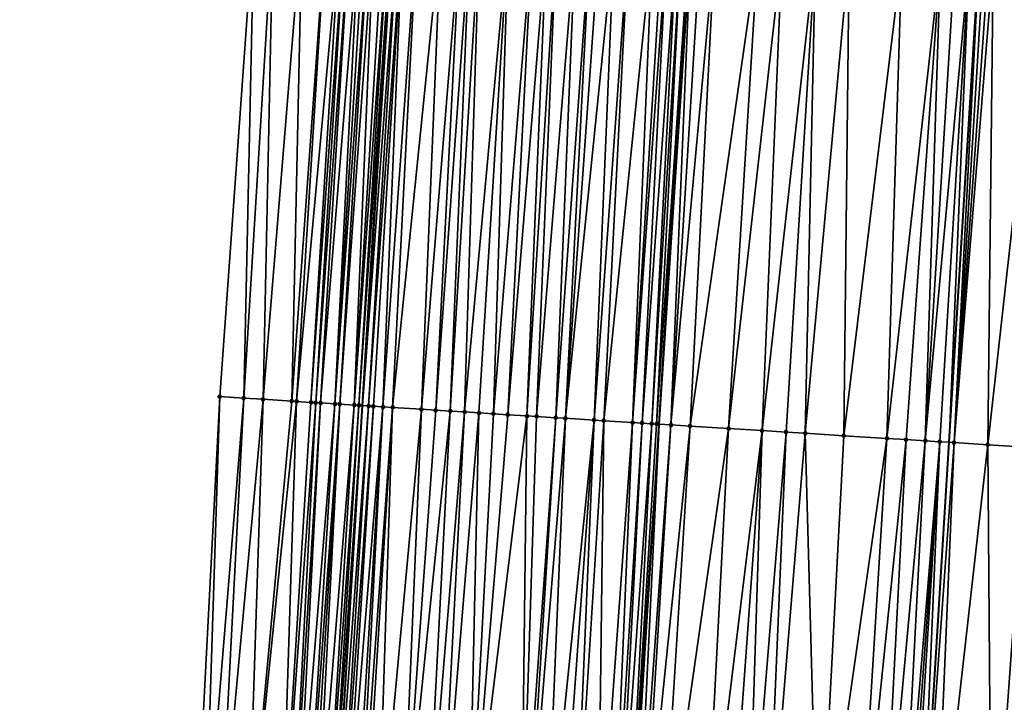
# Model space of a CAD drawing. Header units: feet. Extents: x 2004186 to 2014793, y 836912 to 864902.
# Tile 213 of 256: x 2010575 to 2010616, y 843535 to 843563. Entities that reach past the tile are written whole.
import ezdxf

# ---------------------------------------------------------------- set-up
doc = ezdxf.new("R2010")
doc.units = ezdxf.units.FT
doc.header["$LTSCALE"] = 100
doc.header["$MEASUREMENT"] = 0
for name, color, linetype, lineweight in [('EP_Travel Lane', 5, 'Continuous', 40), ('GPL_Skip Line', 2, 'Continuous', 40), ('Road Shots', 4, 'Continuous', 200), ('Road X-Section', 30, 'Continuous', 13)]:
    doc.layers.add(name, color=color, linetype=linetype, lineweight=lineweight)
doc.layers.add('I-77 SB_MM21-27-Surface-Border', color=7, linetype='Continuous')
doc.layers.add('I-77 SB_MM21-27-Surface-TIN', color=7, linetype='Continuous')

msp = doc.modelspace()

# ---------------------------------------------------------------- linework, layer by layer
at = {"layer": 'EP_Travel Lane'}
msp.add_polyline3d([(2010579.388404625, 843387.2973307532, 390.6696363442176), (2010580.625999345, 843407.2661358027, 391.0499260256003), (2010581.854941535, 843427.2232797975, 391.4284066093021), (2010583.083199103, 843447.1815296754, 391.8303828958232), (2010584.311471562, 843467.1400215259, 392.2035434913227), (2010585.539735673, 843487.0983777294, 392.5765034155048), (2010586.768007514, 843507.0568595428, 392.9485529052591), (2010587.996273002, 843527.0152381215, 393.3153231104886), (2010589.224508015, 843546.9731215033, 393.7123405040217), (2010590.44303203, 843566.8988339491, 394.0906520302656), (2010591.654462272, 843586.8543767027, 394.4424833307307), (2010592.865336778, 843606.8145956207, 394.8089417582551), (2010594.076153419, 843626.7738606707, 395.1754560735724), (2010595.286903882, 843646.7320348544, 395.5780617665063), (2010596.497511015, 843666.6878463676, 395.9613474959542), (2010597.708061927, 843686.6427311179, 396.3565109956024), (2010598.91840863, 843706.5942496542, 396.7299371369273)], dxfattribs=at)
at = {"layer": 'GPL_Skip Line'}
for points in [[(2010591.543826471, 843386.5442947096, 390.9444645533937), (2010592.776046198, 843406.5061417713, 391.3256484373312), (2010594.02902277, 843426.4610678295, 391.7062733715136), (2010595.284145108, 843446.4180068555, 392.0805299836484), (2010596.539240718, 843466.3745208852, 392.4698471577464), (2010597.794346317, 843486.331193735, 392.8503916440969), (2010599.049449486, 843506.2878279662, 393.2281297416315), (2010600.304551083, 843526.244437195, 393.6092269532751), (2010601.559649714, 843546.2009992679, 393.981663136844), (2010602.794145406, 843566.1424479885, 394.367374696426), (2010604.00701422, 843586.1001316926, 394.722562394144), (2010605.21789289, 843606.0604192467, 395.0688455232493), (2010606.428695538, 843626.0194536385, 395.4443817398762), (2010607.639450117, 843645.9776956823, 395.840573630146), (2010608.850054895, 843665.9334683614, 396.2204533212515), (2010610.060576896, 843685.8878765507, 396.6357860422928), (2010611.270952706, 843705.8398748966, 397.0017649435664)], [(2010603.70424591, 843385.7929352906, 391.1169724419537), (2010604.937612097, 843405.7474407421, 391.4959406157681), (2010606.177803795, 843425.7023868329, 391.8795521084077), (2010607.418814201, 843445.6600469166, 392.2561938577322), (2010608.659815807, 843465.6175654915, 392.6389821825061), (2010609.900829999, 843485.5752864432, 393.0147508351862), (2010611.14181534, 843505.532543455, 393.4036226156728), (2010612.382834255, 843525.4903403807, 393.7734629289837), (2010613.623817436, 843545.4475626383, 394.1539700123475), (2010614.851477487, 843565.4061275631, 394.5297942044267), (2010616.063778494, 843585.3655740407, 394.9026732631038), (2010617.274641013, 843605.3255953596, 395.2527930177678), (2010618.485442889, 843625.2846170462, 395.6266661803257), (2010619.696209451, 843645.2430566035, 396.0104920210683), (2010620.906816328, 843665.1988638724, 396.3850727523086), (2010622.117339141, 843685.1532854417, 396.7970961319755), (2010623.327716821, 843705.1053146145, 397.1721754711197)]]:
    msp.add_polyline3d(points, dxfattribs=at)
at = {"layer": 'I-77 SB_MM21-27-Surface-Border', "color": 3, "linetype": 'ByBlock', "lineweight": -2}
msp.add_polyline3d([(2010574.959306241, 843387.5729870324, 390.5039569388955), (2010576.393347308, 843407.5321201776, 390.8893630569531), (2010577.034833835, 843427.5265151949, 391.2408566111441), (2010579.273867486, 843447.4213244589, 391.6793994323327), (2010579.317233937, 843467.4541472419, 392.0188288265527), (2010579.959389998, 843487.4488681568, 392.3913353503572), (2010581.000764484, 843507.4185955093, 392.7855488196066), (2010582.241776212, 843527.3762768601, 393.1419848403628), (2010583.283202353, 843547.3468349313, 393.486681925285), (2010584.707919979, 843567.2516892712, 393.8772342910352), (2010586.119531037, 843587.1937366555, 394.2368389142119), (2010587.530051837, 843607.1420641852, 394.6035062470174), (2010589.140101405, 843627.0765629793, 395.0017854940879), (2010590.750115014, 843647.0104690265, 395.4086952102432), (2010592.958849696, 843666.9051104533, 395.8274514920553), (2010593.770172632, 843686.8848430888, 396.1927937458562), (2010594.780866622, 843706.8481472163, 396.5729672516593)], dxfattribs=at)
at = {"layer": 'I-77 SB_MM21-27-Surface-TIN', "color": 128, "linetype": 'ByBlock', "lineweight": -2}
for points in [[(2010584.707919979, 843567.2516892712, 393.8772342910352), (2010583.283202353, 843547.3468349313, 393.486681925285), (2010584.281228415, 843547.2840294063, 393.5261099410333)], [(2010585.506409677, 843567.2025513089, 393.9074948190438), (2010584.707919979, 843567.2516892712, 393.8772342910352), (2010584.281228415, 843547.2840294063, 393.5261099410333)], [(2010585.506409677, 843567.2025513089, 393.9074948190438), (2010584.281228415, 843547.2840294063, 393.5261099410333), (2010585.079658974, 843547.2339411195, 393.549369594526)], [(2010586.704147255, 843567.1288941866, 393.9502887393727), (2010585.506409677, 843567.2025513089, 393.9074948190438), (2010585.079658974, 843547.2339411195, 393.549369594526)], [(2010586.704147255, 843567.1288941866, 393.9502887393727), (2010585.079658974, 843547.2339411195, 393.549369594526), (2010586.27728913, 843547.1585565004, 393.5976375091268)], [(2010587.702255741, 843567.0674119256, 393.991231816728), (2010586.704147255, 843567.1288941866, 393.9502887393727), (2010586.27728913, 843547.1585565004, 393.5976375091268)], [(2010587.702255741, 843567.0674119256, 393.991231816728), (2010586.27728913, 843547.1585565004, 393.5976375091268), (2010586.47689567, 843547.1460167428, 393.6043906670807)], [(2010588.301131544, 843567.0306987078, 394.0066166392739), (2010587.702255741, 843567.0674119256, 393.991231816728), (2010586.47689567, 843547.1460167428, 393.6043906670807)], [(2010588.301131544, 843567.0306987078, 394.0066166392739), (2010586.47689567, 843547.1460167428, 393.6043906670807), (2010587.075724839, 843547.1085510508, 393.6165027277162)], [(2010588.500754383, 843567.0184210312, 394.013826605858), (2010588.301131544, 843567.0306987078, 394.0066166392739), (2010587.075724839, 843547.1085510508, 393.6165027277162)], [(2010588.500754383, 843567.0184210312, 394.013826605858), (2010587.075724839, 843547.1085510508, 393.6165027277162), (2010587.275328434, 843547.0959639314, 393.6257683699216)], [(2010588.700373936, 843567.0060893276, 394.0238526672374), (2010588.500754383, 843567.0184210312, 394.013826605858), (2010587.275328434, 843547.0959639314, 393.6257683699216)], [(2010588.700373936, 843567.0060893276, 394.0238526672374), (2010587.275328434, 843547.0959639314, 393.6257683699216), (2010587.474928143, 843547.0833143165, 393.6383493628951)], [(2010589.099603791, 843566.9812737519, 394.0518363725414), (2010588.700373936, 843567.0060893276, 394.0238526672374), (2010587.474928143, 843547.0833143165, 393.6383493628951)], [(2010589.099603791, 843566.9812737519, 394.0518363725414), (2010587.474928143, 843547.0833143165, 393.6383493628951), (2010588.073721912, 843547.0452793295, 393.6806620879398)], [(2010589.29922166, 843566.968914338, 394.0633067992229), (2010589.099603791, 843566.9812737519, 394.0518363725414), (2010588.073721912, 843547.0452793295, 393.6806620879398)], [(2010589.498845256, 843566.9566491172, 394.0698675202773), (2010589.29922166, 843566.968914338, 394.0633067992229), (2010588.073721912, 843547.0452793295, 393.6806620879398)], [(2010589.498845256, 843566.9566491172, 394.0698675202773), (2010588.073721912, 843547.0452793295, 393.6806620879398), (2010588.273326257, 843547.0327042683, 393.6892880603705)], [(2010589.698475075, 843566.9444862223, 394.071094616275), (2010589.498845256, 843566.9566491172, 394.0698675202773), (2010588.273326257, 843547.0327042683, 393.6892880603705)], [(2010589.698475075, 843566.9444862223, 394.071094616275), (2010588.273326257, 843547.0327042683, 393.6892880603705), (2010588.872167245, 843546.9954286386, 393.6913174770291)], [(2010590.097742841, 843566.9202941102, 394.066581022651), (2010589.698475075, 843566.9444862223, 394.071094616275), (2010588.872167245, 843546.9954286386, 393.6913174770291)], [(2010590.297360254, 843566.9079272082, 394.078441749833), (2010590.097742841, 843566.9202941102, 394.066581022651), (2010588.872167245, 843546.9954286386, 393.6913174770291)], [(2010590.297360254, 843566.9079272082, 394.078441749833), (2010588.872167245, 843546.9954286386, 393.6913174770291), (2010589.071771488, 843546.9828519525, 393.7000296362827)], [(2010590.297360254, 843566.9079272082, 394.078441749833), (2010589.071771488, 843546.9828519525, 393.7000296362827), (2010590.44303203, 843566.8988339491, 394.0906520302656)], [(2010589.071771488, 843546.9828519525, 393.7000296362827), (2010589.224508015, 843546.9731215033, 393.7123405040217), (2010590.44303203, 843566.8988339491, 394.0906520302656)], [(2010590.496971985, 843566.895466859, 394.0951733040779), (2010590.44303203, 843566.8988339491, 394.0906520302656), (2010589.224508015, 843546.9731215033, 393.7123405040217)], [(2010590.696586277, 843566.8830486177, 394.1097100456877), (2010590.496971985, 843566.895466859, 394.0951733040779), (2010589.224508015, 843546.9731215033, 393.7123405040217)], [(2010590.696586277, 843566.8830486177, 394.1097100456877), (2010589.224508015, 843546.9731215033, 393.7123405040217), (2010589.470962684, 843546.9574205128, 393.7322052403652)], [(2010590.896208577, 843566.8707620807, 394.1173818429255), (2010590.696586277, 843566.8830486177, 394.1097100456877), (2010589.470962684, 843546.9574205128, 393.7322052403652)], [(2010590.896208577, 843566.8707620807, 394.1173818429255), (2010589.470962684, 843546.9574205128, 393.7322052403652), (2010589.670568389, 843546.9448673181, 393.7396712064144)], [(2010590.896208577, 843566.8707620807, 394.1173818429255), (2010589.670568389, 843546.9448673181, 393.7396712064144), (2010590.06978626, 843546.919864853, 393.7490900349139)], [(2010591.495083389, 843566.8340325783, 394.133615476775), (2010590.896208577, 843566.8707620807, 394.1173818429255), (2010590.06978626, 843546.919864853, 393.7490900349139)], [(2010591.495083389, 843566.8340325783, 394.133615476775), (2010590.06978626, 843546.919864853, 393.7490900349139), (2010590.469004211, 843546.89486368, 393.7584403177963)], [(2010592.493221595, 843566.7730390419, 394.149084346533), (2010591.495083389, 843566.8340325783, 394.133615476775), (2010590.469004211, 843546.89486368, 393.7584403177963)], [(2010592.493221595, 843566.7730390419, 394.149084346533), (2010590.469004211, 843546.89486368, 393.7584403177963), (2010591.666667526, 843546.8200123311, 393.7784186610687)], [(2010593.291729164, 843566.7241949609, 394.164026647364), (2010592.493221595, 843566.7730390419, 394.149084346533), (2010591.666667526, 843546.8200123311, 393.7784186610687)], [(2010593.291729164, 843566.7241949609, 394.164026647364), (2010591.666667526, 843546.8200123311, 393.7784186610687), (2010592.265496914, 843546.7825501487, 393.790344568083)], [(2010593.690984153, 843566.6997927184, 394.1704658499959), (2010593.291729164, 843566.7241949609, 394.164026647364), (2010592.265496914, 843546.7825501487, 393.790344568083)], [(2010593.690984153, 843566.6997927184, 394.1704658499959), (2010592.265496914, 843546.7825501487, 393.790344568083), (2010592.864328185, 843546.7451182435, 393.8006642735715)], [(2010594.09023649, 843566.6753468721, 394.1791778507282), (2010593.690984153, 843566.6997927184, 394.1704658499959), (2010592.864328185, 843546.7451182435, 393.8006642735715)], [(2010594.09023649, 843566.6753468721, 394.1791778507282), (2010592.864328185, 843546.7451182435, 393.8006642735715), (2010593.463164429, 843546.7077663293, 393.8067405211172)], [(2010595.288003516, 843566.6021740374, 394.1967288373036), (2010594.09023649, 843566.6753468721, 394.1791778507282), (2010593.463164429, 843546.7077663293, 393.8067405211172)], [(2010595.288003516, 843566.6021740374, 394.1967288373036), (2010593.463164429, 843546.7077663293, 393.8067405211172), (2010594.061995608, 843546.6703329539, 393.8171382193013)], [(2010595.288003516, 843566.6021740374, 394.1967288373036), (2010594.061995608, 843546.6703329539, 393.8171382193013), (2010594.660821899, 843546.6328209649, 393.8317063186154)], [(2010596.286136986, 843566.5411026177, 394.216257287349), (2010595.288003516, 843566.6021740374, 394.1967288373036), (2010594.660821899, 843546.6328209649, 393.8317063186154)], [(2010596.286136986, 843566.5411026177, 394.216257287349), (2010594.660821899, 843546.6328209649, 393.8317063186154), (2010595.259654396, 843546.5954087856, 393.8409795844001)], [(2010596.885022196, 843566.5045441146, 394.2235777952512), (2010596.286136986, 843566.5411026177, 394.216257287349), (2010595.259654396, 843546.5954087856, 393.8409795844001)], [(2010596.885022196, 843566.5045441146, 394.2235777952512), (2010595.259654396, 843546.5954087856, 393.8409795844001), (2010596.058102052, 843546.5455954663, 393.8496524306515)], [(2010597.284279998, 843566.4801881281, 394.2276059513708), (2010596.885022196, 843566.5045441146, 394.2235777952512), (2010596.058102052, 843546.5455954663, 393.8496524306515)], [(2010597.284279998, 843566.4801881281, 394.2276059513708), (2010596.058102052, 843546.5455954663, 393.8496524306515), (2010596.457320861, 843546.520608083, 393.8582711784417)], [(2010598.082787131, 843566.4313368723, 394.2429222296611), (2010597.284279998, 843566.4801881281, 394.2276059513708), (2010596.457320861, 843546.520608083, 393.8582711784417)], [(2010598.082787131, 843566.4313368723, 394.2429222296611), (2010596.457320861, 843546.520608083, 393.8582711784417), (2010597.255747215, 843546.470452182, 393.8851177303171)], [(2010598.681661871, 843566.394606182, 394.2592177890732), (2010598.082787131, 843566.4313368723, 394.2429222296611), (2010597.255747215, 843546.470452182, 393.8851177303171)], [(2010598.681661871, 843566.394606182, 394.2592177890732), (2010597.255747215, 843546.470452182, 393.8851177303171), (2010597.65496318, 843546.4454190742, 393.8961621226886)], [(2010599.080907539, 843566.3700506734, 394.273645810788), (2010598.681661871, 843566.394606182, 394.2592177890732), (2010597.65496318, 843546.4454190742, 393.8961621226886)], [(2010599.679781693, 843566.3333103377, 394.2904441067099), (2010599.080907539, 843566.3700506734, 394.273645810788), (2010597.65496318, 843546.4454190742, 393.8961621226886)], [(2010599.679781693, 843566.3333103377, 394.2904441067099), (2010597.65496318, 843546.4454190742, 393.8961621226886), (2010598.852623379, 843546.3705175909, 393.9188000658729)], [(2010600.278662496, 843566.2966793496, 394.3015427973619), (2010599.679781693, 843566.3333103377, 394.2904441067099), (2010598.852623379, 843546.3705175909, 393.9188000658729)], [(2010600.278662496, 843566.2966793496, 394.3015427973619), (2010598.852623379, 843546.3705175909, 393.9188000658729), (2010599.251844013, 843546.3455595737, 393.9258609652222)], [(2010601.276791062, 843566.2355272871, 394.3252746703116), (2010600.278662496, 843566.2966793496, 394.3015427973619), (2010599.251844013, 843546.3455595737, 393.9258609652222)], [(2010601.276791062, 843566.2355272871, 394.3252746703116), (2010599.251844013, 843546.3455595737, 393.9258609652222), (2010600.44949543, 843546.2705168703, 393.9559905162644)], [(2010601.676038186, 843566.2109957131, 394.3384551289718), (2010601.276791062, 843566.2355272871, 394.3252746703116), (2010600.44949543, 843546.2705168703, 393.9559905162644)], [(2010601.875659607, 843566.1986947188, 394.3468804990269), (2010601.676038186, 843566.2109957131, 394.3384551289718), (2010600.44949543, 843546.2705168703, 393.9559905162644)], [(2010601.875659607, 843566.1986947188, 394.3468804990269), (2010600.44949543, 843546.2705168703, 393.9559905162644), (2010600.8487164, 843546.2455642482, 393.962765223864)], [(2010602.274908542, 843566.1741929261, 394.3585086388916), (2010601.875659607, 843566.1986947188, 394.3468804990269), (2010600.8487164, 843546.2455642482, 393.962765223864)], [(2010602.274908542, 843566.1741929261, 394.3585086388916), (2010600.8487164, 843546.2455642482, 393.962765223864), (2010601.247931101, 843546.2205107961, 393.9748888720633)], [(2010602.4745378, 843566.1620208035, 394.3602167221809), (2010602.274908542, 843566.1741929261, 394.3585086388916), (2010601.247931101, 843546.2205107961, 393.9748888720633)], [(2010602.4745378, 843566.1620208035, 394.3602167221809), (2010601.247931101, 843546.2205107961, 393.9748888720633), (2010601.447541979, 843546.2080408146, 393.9779404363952)], [(2010602.4745378, 843566.1620208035, 394.3602167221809), (2010601.447541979, 843546.2080408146, 393.9779404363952), (2010602.794145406, 843566.1424479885, 394.367374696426)], [(2010601.447541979, 843546.2080408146, 393.9779404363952), (2010601.559649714, 843546.2009992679, 393.981663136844), (2010602.794145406, 843566.1424479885, 394.367374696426)], [(2010602.873789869, 843566.1375705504, 394.3691584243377), (2010602.794145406, 843566.1424479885, 394.367374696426), (2010601.559649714, 843546.2009992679, 393.981663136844)], [(2010602.873789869, 843566.1375705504, 394.3691584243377), (2010601.559649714, 843546.2009992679, 393.981663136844), (2010602.046362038, 843546.1704286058, 393.9978251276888)], [(2010603.273035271, 843566.1130106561, 394.3838150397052), (2010602.873789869, 843566.1375705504, 394.3691584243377), (2010602.046362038, 843546.1704286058, 393.9978251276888)], [(2010603.871917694, 843566.0764063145, 394.3935248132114), (2010603.273035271, 843566.1130106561, 394.3838150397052), (2010602.046362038, 843546.1704286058, 393.9978251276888)], [(2010603.871917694, 843566.0764063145, 394.3935248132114), (2010602.046362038, 843546.1704286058, 393.9978251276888), (2010602.844807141, 843546.1205742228, 394.0086763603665)], [(2010605.668579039, 843565.9668247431, 394.4105898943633), (2010603.871917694, 843566.0764063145, 394.3935248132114), (2010602.844807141, 843546.1205742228, 394.0086763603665)], [(2010605.668579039, 843565.9668247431, 394.4105898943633), (2010602.844807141, 843546.1205742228, 394.0086763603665), (2010604.441707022, 843546.0210210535, 394.0221245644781)], [(2010606.666717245, 843565.9058312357, 394.4260572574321), (2010605.668579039, 843565.9668247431, 394.4105898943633), (2010604.441707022, 843546.0210210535, 394.0221245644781)], [(2010606.666717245, 843565.9058312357, 394.4260572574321), (2010604.441707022, 843546.0210210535, 394.0221245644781), (2010605.838983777, 843545.9337408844, 394.0429709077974)], [(2010608.064111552, 843565.8204537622, 394.4470111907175), (2010606.666717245, 843565.9058312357, 394.4260572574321), (2010605.838983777, 843545.9337408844, 394.0429709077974)], [(2010608.064111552, 843565.8204537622, 394.4470111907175), (2010605.838983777, 843545.9337408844, 394.0429709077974), (2010606.837034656, 843545.8713344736, 394.0612262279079)], [(2010608.064111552, 843565.8204537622, 394.4470111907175), (2010606.837034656, 843545.8713344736, 394.0612262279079), (2010607.635476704, 843545.821430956, 394.0746840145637)], [(2010609.461507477, 843565.7351028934, 394.4665783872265), (2010608.064111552, 843565.8204537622, 394.4470111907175), (2010607.635476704, 843545.821430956, 394.0746840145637)], [(2010609.461507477, 843565.7351028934, 394.4665783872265), (2010607.635476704, 843545.821430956, 394.0746840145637), (2010609.232366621, 843545.7217175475, 394.0966328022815)], [(2010611.657415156, 843565.6009767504, 394.4975014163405), (2010609.461507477, 843565.7351028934, 394.4665783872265), (2010609.232366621, 843545.7217175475, 394.0966328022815)], [(2010611.657415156, 843565.6009767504, 394.4975014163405), (2010609.232366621, 843545.7217175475, 394.0966328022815), (2010611.028860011, 843545.6094150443, 394.1279520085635)], [(2010613.254431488, 843565.5033082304, 394.5263621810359), (2010611.657415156, 843565.6009767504, 394.4975014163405), (2010611.028860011, 843545.6094150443, 394.1279520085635)], [(2010613.254431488, 843565.5033082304, 394.5263621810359), (2010611.028860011, 843545.6094150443, 394.1279520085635), (2010611.827299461, 843545.5594697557, 394.1436257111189)], [(2010613.254431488, 843565.5033082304, 394.5263621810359), (2010611.827299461, 843545.5594697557, 394.1436257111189), (2010612.625746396, 843545.5096448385, 394.1529138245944)], [(2010613.853317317, 843565.4667598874, 394.5331531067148), (2010613.254431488, 843565.5033082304, 394.5263621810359), (2010612.625746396, 843545.5096448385, 394.1529138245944)], [(2010614.452206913, 843565.4302735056, 394.5367143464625), (2010613.853317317, 843565.4667598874, 394.5331531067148), (2010612.625746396, 843545.5096448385, 394.1529138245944)], [(2010614.452206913, 843565.4302735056, 394.5367143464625), (2010612.625746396, 843545.5096448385, 394.1529138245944), (2010613.224586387, 843545.4723531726, 394.1557939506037)], [(2010614.452206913, 843565.4302735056, 394.5367143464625), (2010613.224586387, 843545.4723531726, 394.1557939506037), (2010613.623817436, 843545.4475626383, 394.1539700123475)], [(2010614.452206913, 843565.4302735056, 394.5367143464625), (2010613.623817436, 843545.4475626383, 394.1539700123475), (2010614.851477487, 843565.4061275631, 394.5297942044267)], [(2010613.823432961, 843545.4351673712, 394.1530580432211), (2010614.851477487, 843565.4061275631, 394.5297942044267), (2010613.623817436, 843545.4475626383, 394.1539700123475)], [(2010615.051112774, 843565.3940545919, 394.526334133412), (2010614.851477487, 843565.4061275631, 394.5297942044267), (2010613.823432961, 843545.4351673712, 394.1530580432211)], [(2010615.250746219, 843565.3819513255, 394.524453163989), (2010615.051112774, 843565.3940545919, 394.526334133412), (2010613.823432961, 843545.4351673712, 394.1530580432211)], [(2010615.450376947, 843565.3698033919, 394.524900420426), (2010615.250746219, 843565.3819513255, 394.524453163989), (2010613.823432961, 843545.4351673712, 394.1530580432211)], [(2010615.450376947, 843565.3698033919, 394.524900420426), (2010613.823432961, 843545.4351673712, 394.1530580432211), (2010615.220764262, 843545.3487644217, 394.1273685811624)], [(2010617.446734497, 843565.2491506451, 394.4862879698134), (2010615.450376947, 843565.3698033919, 394.524900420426), (2010615.220764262, 843545.3487644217, 394.1273685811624)], [(2010617.446734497, 843565.2491506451, 394.4862879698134), (2010615.220764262, 843545.3487644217, 394.1273685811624), (2010616.817716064, 843545.2500462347, 394.0965216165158)], [(2010583.283202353, 843547.3468349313, 393.486681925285), (2010582.241776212, 843527.3762768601, 393.1419848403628), (2010582.640986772, 843527.3511568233, 393.1579744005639)], [(2010584.281228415, 843547.2840294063, 393.5261099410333), (2010583.283202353, 843547.3468349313, 393.486681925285), (2010582.640986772, 843527.3511568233, 393.1579744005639)], [(2010584.281228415, 843547.2840294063, 393.5261099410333), (2010582.640986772, 843527.3511568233, 393.1579744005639), (2010583.239808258, 843527.313567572, 393.177038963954)], [(2010585.079658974, 843547.2339411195, 393.549369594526), (2010584.281228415, 843547.2840294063, 393.5261099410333), (2010583.239808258, 843527.313567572, 393.177038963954)], [(2010585.079658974, 843547.2339411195, 393.549369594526), (2010583.239808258, 843527.313567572, 393.177038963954), (2010584.437456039, 843527.2384663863, 393.210979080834)], [(2010586.27728913, 843547.1585565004, 393.5976375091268), (2010585.079658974, 843547.2339411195, 393.549369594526), (2010584.437456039, 843527.2384663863, 393.210979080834)], [(2010586.47689567, 843547.1460167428, 393.6043906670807), (2010586.27728913, 843547.1585565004, 393.5976375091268), (2010584.437456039, 843527.2384663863, 393.210979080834)], [(2010586.47689567, 843547.1460167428, 393.6043906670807), (2010584.437456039, 843527.2384663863, 393.210979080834), (2010585.834696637, 843527.1506047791, 393.2637718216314)], [(2010587.075724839, 843547.1085510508, 393.6165027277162), (2010586.47689567, 843547.1460167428, 393.6043906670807), (2010585.834696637, 843527.1506047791, 393.2637718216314)], [(2010587.275328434, 843547.0959639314, 393.6257683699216), (2010587.075724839, 843547.1085510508, 393.6165027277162), (2010585.834696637, 843527.1506047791, 393.2637718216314)], [(2010587.275328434, 843547.0959639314, 393.6257683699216), (2010585.834696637, 843527.1506047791, 393.2637718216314), (2010586.233912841, 843527.1255755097, 393.2748435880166)], [(2010587.474928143, 843547.0833143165, 393.6383493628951), (2010587.275328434, 843547.0959639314, 393.6257683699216), (2010586.233912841, 843527.1255755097, 393.2748435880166)], [(2010587.474928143, 843547.0833143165, 393.6383493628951), (2010586.233912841, 843527.1255755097, 393.2748435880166), (2010586.433518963, 843527.1130290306, 393.2821048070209)], [(2010588.073721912, 843547.0452793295, 393.6806620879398), (2010587.474928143, 843547.0833143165, 393.6383493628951), (2010586.433518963, 843527.1130290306, 393.2821048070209)], [(2010588.073721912, 843547.0452793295, 393.6806620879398), (2010586.433518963, 843527.1130290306, 393.2821048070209), (2010586.832721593, 843527.087781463, 393.3050039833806)], [(2010588.273326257, 843547.0327042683, 393.6892880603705), (2010588.073721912, 843547.0452793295, 393.6806620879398), (2010586.832721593, 843527.087781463, 393.3050039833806)], [(2010588.273326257, 843547.0327042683, 393.6892880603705), (2010586.832721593, 843527.087781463, 393.3050039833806), (2010587.032331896, 843527.0753022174, 393.3086225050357)], [(2010588.273326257, 843547.0327042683, 393.6892880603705), (2010587.032331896, 843527.0753022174, 393.3086225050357), (2010587.231948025, 843527.0629166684, 393.3071645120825)], [(2010588.872167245, 843546.9954286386, 393.6913174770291), (2010588.273326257, 843547.0327042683, 393.6892880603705), (2010587.231948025, 843527.0629166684, 393.3071645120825)], [(2010588.872167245, 843546.9954286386, 393.6913174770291), (2010587.231948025, 843527.0629166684, 393.3071645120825), (2010587.631186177, 843527.0382403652, 393.2991125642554)], [(2010589.071771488, 843546.9828519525, 393.7000296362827), (2010588.872167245, 843546.9954286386, 393.6913174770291), (2010587.631186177, 843527.0382403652, 393.2991125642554)], [(2010589.071771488, 843546.9828519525, 393.7000296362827), (2010587.631186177, 843527.0382403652, 393.2991125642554), (2010587.830794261, 843527.0257254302, 393.3046647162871)], [(2010589.071771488, 843546.9828519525, 393.7000296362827), (2010587.830794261, 843527.0257254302, 393.3046647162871), (2010589.224508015, 843546.9731215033, 393.7123405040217)], [(2010587.830794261, 843527.0257254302, 393.3046647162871), (2010587.996273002, 843527.0152381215, 393.3153231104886), (2010589.224508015, 843546.9731215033, 393.7123405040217)], [(2010589.470962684, 843546.9574205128, 393.7322052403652), (2010589.224508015, 843546.9731215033, 393.7123405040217), (2010587.996273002, 843527.0152381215, 393.3153231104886)], [(2010589.470962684, 843546.9574205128, 393.7322052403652), (2010587.996273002, 843527.0152381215, 393.3153231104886), (2010588.229993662, 843527.0004259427, 393.3303769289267)], [(2010589.670568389, 843546.9448673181, 393.7396712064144), (2010589.470962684, 843546.9574205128, 393.7322052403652), (2010588.229993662, 843527.0004259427, 393.3303769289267)], [(2010589.670568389, 843546.9448673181, 393.7396712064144), (2010588.229993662, 843527.0004259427, 393.3303769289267), (2010588.429595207, 843526.9878058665, 393.3416256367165)], [(2010590.06978626, 843546.919864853, 393.7490900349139), (2010589.670568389, 843546.9448673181, 393.7396712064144), (2010588.429595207, 843526.9878058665, 393.3416256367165)], [(2010590.06978626, 843546.919864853, 393.7490900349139), (2010588.429595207, 843526.9878058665, 393.3416256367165), (2010588.828809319, 843526.9627429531, 393.3545202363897)], [(2010590.06978626, 843546.919864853, 393.7490900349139), (2010588.828809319, 843526.9627429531, 393.3545202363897), (2010589.028412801, 843526.9501540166, 393.3640817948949)], [(2010590.469004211, 843546.89486368, 393.7584403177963), (2010590.06978626, 843546.919864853, 393.7490900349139), (2010589.028412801, 843526.9501540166, 393.3640817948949)], [(2010590.469004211, 843546.89486368, 393.7584403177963), (2010589.028412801, 843526.9501540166, 393.3640817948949), (2010589.22802025, 843526.9376288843, 393.3701864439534)], [(2010590.469004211, 843546.89486368, 393.7584403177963), (2010589.22802025, 843526.9376288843, 393.3701864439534), (2010589.826848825, 843526.9001536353, 393.3830743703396)], [(2010591.666667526, 843546.8200123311, 393.7784186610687), (2010590.469004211, 843546.89486368, 393.7584403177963), (2010589.826848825, 843526.9001536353, 393.3830743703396)], [(2010591.666667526, 843546.8200123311, 393.7784186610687), (2010589.826848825, 843526.9001536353, 393.3830743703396), (2010590.824899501, 843526.8377439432, 393.4018963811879)], [(2010592.265496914, 843546.7825501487, 393.790344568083), (2010591.666667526, 843546.8200123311, 393.7784186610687), (2010590.824899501, 843526.8377439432, 393.4018963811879)], [(2010592.864328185, 843546.7451182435, 393.8006642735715), (2010592.265496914, 843546.7825501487, 393.790344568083), (2010590.824899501, 843526.8377439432, 393.4018963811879)], [(2010592.864328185, 843546.7451182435, 393.8006642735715), (2010590.824899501, 843526.8377439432, 393.4018963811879), (2010591.822946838, 843526.7752805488, 393.4236279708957)], [(2010593.463164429, 843546.7077663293, 393.8067405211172), (2010592.864328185, 843546.7451182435, 393.8006642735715), (2010591.822946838, 843526.7752805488, 393.4236279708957)], [(2010593.463164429, 843546.7077663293, 393.8067405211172), (2010591.822946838, 843526.7752805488, 393.4236279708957), (2010592.421770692, 843526.7377293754, 393.4406294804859)], [(2010594.061995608, 843546.6703329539, 393.8171382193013), (2010593.463164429, 843546.7077663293, 393.8067405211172), (2010592.421770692, 843526.7377293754, 393.4406294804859)], [(2010594.061995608, 843546.6703329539, 393.8171382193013), (2010592.421770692, 843526.7377293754, 393.4406294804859), (2010593.619425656, 843526.6627437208, 393.4683101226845)], [(2010594.660821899, 843546.6328209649, 393.8317063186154), (2010594.061995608, 843546.6703329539, 393.8171382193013), (2010593.619425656, 843526.6627437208, 393.4683101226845)], [(2010595.259654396, 843546.5954087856, 393.8409795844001), (2010594.660821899, 843546.6328209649, 393.8317063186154), (2010593.619425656, 843526.6627437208, 393.4683101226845)], [(2010596.058102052, 843546.5455954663, 393.8496524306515), (2010595.259654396, 843546.5954087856, 393.8409795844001), (2010593.619425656, 843526.6627437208, 393.4683101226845)], [(2010596.058102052, 843546.5455954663, 393.8496524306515), (2010593.619425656, 843526.6627437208, 393.4683101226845), (2010595.815139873, 843526.5254863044, 393.507339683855)], [(2010596.457320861, 843546.520608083, 393.8582711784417), (2010596.058102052, 843546.5455954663, 393.8496524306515), (2010595.815139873, 843526.5254863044, 393.507339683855)], [(2010597.255747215, 843546.470452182, 393.8851177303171), (2010596.457320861, 843546.520608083, 393.8582711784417), (2010595.815139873, 843526.5254863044, 393.507339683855)], [(2010597.255747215, 843546.470452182, 393.8851177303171), (2010595.815139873, 843526.5254863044, 393.507339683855), (2010596.014748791, 843526.5129847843, 393.5121650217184)], [(2010597.65496318, 843546.4454190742, 393.8961621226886), (2010597.255747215, 843546.470452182, 393.8851177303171), (2010596.014748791, 843526.5129847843, 393.5121650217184)], [(2010597.65496318, 843546.4454190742, 393.8961621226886), (2010596.014748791, 843526.5129847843, 393.5121650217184), (2010596.813177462, 843526.4628661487, 393.5375646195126)], [(2010598.852623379, 843546.3705175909, 393.9188000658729), (2010597.65496318, 843546.4454190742, 393.8961621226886), (2010596.813177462, 843526.4628661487, 393.5375646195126)], [(2010598.852623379, 843546.3705175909, 393.9188000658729), (2010596.813177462, 843526.4628661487, 393.5375646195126), (2010597.412005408, 843526.4253807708, 393.5510013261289)], [(2010598.852623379, 843546.3705175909, 393.9188000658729), (2010597.412005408, 843526.4253807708, 393.5510013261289), (2010598.010835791, 843526.3879345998, 393.5623138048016)], [(2010599.251844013, 843546.3455595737, 393.9258609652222), (2010598.852623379, 843546.3705175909, 393.9188000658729), (2010598.010835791, 843526.3879345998, 393.5623138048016)], [(2010599.251844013, 843546.3455595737, 393.9258609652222), (2010598.010835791, 843526.3879345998, 393.5623138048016), (2010599.008877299, 843526.3253774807, 393.5891234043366)], [(2010600.44949543, 843546.2705168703, 393.9559905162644), (2010599.251844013, 843546.3455595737, 393.9258609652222), (2010599.008877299, 843526.3253774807, 393.5891234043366)], [(2010600.44949543, 843546.2705168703, 393.9559905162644), (2010599.008877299, 843526.3253774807, 393.5891234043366), (2010599.607712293, 843526.2880054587, 393.5964184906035)], [(2010600.8487164, 843546.2455642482, 393.962765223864), (2010600.44949543, 843546.2705168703, 393.9559905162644), (2010599.607712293, 843526.2880054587, 393.5964184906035)], [(2010600.8487164, 843546.2455642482, 393.962765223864), (2010599.607712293, 843526.2880054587, 393.5964184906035), (2010599.807320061, 843526.2754854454, 393.6022457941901)], [(2010601.247931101, 843546.2205107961, 393.9748888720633), (2010600.8487164, 843546.2455642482, 393.962765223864), (2010599.807320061, 843526.2754854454, 393.6022457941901)], [(2010601.247931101, 843546.2205107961, 393.9748888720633), (2010599.807320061, 843526.2754854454, 393.6022457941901), (2010600.206543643, 843526.2505748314, 393.6068888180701)], [(2010601.447541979, 843546.2080408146, 393.9779404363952), (2010601.247931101, 843546.2205107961, 393.9748888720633), (2010600.206543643, 843526.2505748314, 393.6068888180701)], [(2010601.447541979, 843546.2080408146, 393.9779404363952), (2010600.206543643, 843526.2505748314, 393.6068888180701), (2010601.559649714, 843546.2009992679, 393.981663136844)], [(2010600.206543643, 843526.2505748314, 393.6068888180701), (2010600.304551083, 843526.244437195, 393.6092269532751), (2010601.559649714, 843546.2009992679, 393.981663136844)], [(2010600.605761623, 843526.2255741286, 393.6164128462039), (2010601.559649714, 843546.2009992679, 393.981663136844), (2010600.304551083, 843526.244437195, 393.6092269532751)], [(2010602.046362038, 843546.1704286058, 393.9978251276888), (2010601.559649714, 843546.2009992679, 393.981663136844), (2010600.605761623, 843526.2255741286, 393.6164128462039)], [(2010602.046362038, 843546.1704286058, 393.9978251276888), (2010600.605761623, 843526.2255741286, 393.6164128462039), (2010600.80536635, 843526.2130052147, 393.6248895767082)], [(2010602.844807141, 843546.1205742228, 394.0086763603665), (2010602.046362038, 843546.1704286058, 393.9978251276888), (2010600.80536635, 843526.2130052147, 393.6248895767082)], [(2010602.844807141, 843546.1205742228, 394.0086763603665), (2010600.80536635, 843526.2130052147, 393.6248895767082), (2010601.603807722, 843526.1630908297, 393.6392228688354)], [(2010604.441707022, 843546.0210210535, 394.0221245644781), (2010602.844807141, 843546.1205742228, 394.0086763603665), (2010601.603807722, 843526.1630908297, 393.6392228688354)], [(2010604.441707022, 843546.0210210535, 394.0221245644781), (2010601.603807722, 843526.1630908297, 393.6392228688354), (2010603.400316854, 843526.0510414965, 393.6574925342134)], [(2010605.838983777, 843545.9337408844, 394.0429709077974), (2010604.441707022, 843546.0210210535, 394.0221245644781), (2010603.400316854, 843526.0510414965, 393.6574925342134)], [(2010605.838983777, 843545.9337408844, 394.0429709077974), (2010603.400316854, 843526.0510414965, 393.6574925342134), (2010604.398373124, 843525.988721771, 393.6714401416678)], [(2010605.838983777, 843545.9337408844, 394.0429709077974), (2010604.398373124, 843525.988721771, 393.6714401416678), (2010605.196818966, 843525.9388792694, 393.6818787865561)], [(2010606.837034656, 843545.8713344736, 394.0612262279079), (2010605.838983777, 843545.9337408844, 394.0429709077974), (2010605.196818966, 843525.9388792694, 393.6818787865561)], [(2010606.837034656, 843545.8713344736, 394.0612262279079), (2010605.196818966, 843525.9388792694, 393.6818787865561), (2010605.995260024, 843525.8889598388, 393.6964854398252)], [(2010607.635476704, 843545.821430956, 394.0746840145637), (2010606.837034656, 843545.8713344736, 394.0612262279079), (2010605.995260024, 843525.8889598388, 393.6964854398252)], [(2010607.635476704, 843545.821430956, 394.0746840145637), (2010605.995260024, 843525.8889598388, 393.6964854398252), (2010608.19098293, 843525.751842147, 393.7279447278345)], [(2010609.232366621, 843545.7217175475, 394.0966328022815), (2010607.635476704, 843545.821430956, 394.0746840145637), (2010608.19098293, 843525.751842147, 393.7279447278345)], [(2010611.028860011, 843545.6094150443, 394.1279520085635), (2010609.232366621, 843545.7217175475, 394.0966328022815), (2010608.19098293, 843525.751842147, 393.7279447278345)], [(2010611.028860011, 843545.6094150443, 394.1279520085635), (2010608.19098293, 843525.751842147, 393.7279447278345), (2010609.787870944, 843525.652098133, 393.7520192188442)], [(2010611.827299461, 843545.5594697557, 394.1436257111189), (2010611.028860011, 843545.6094150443, 394.1279520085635), (2010609.787870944, 843525.652098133, 393.7520192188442)], [(2010611.827299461, 843545.5594697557, 394.1436257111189), (2010609.787870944, 843525.652098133, 393.7520192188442), (2010610.785920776, 843525.58967488, 393.7715759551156)], [(2010612.625746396, 843545.5096448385, 394.1529138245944), (2010611.827299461, 843545.5594697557, 394.1436257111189), (2010610.785920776, 843525.58967488, 393.7715759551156)], [(2010612.625746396, 843545.5096448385, 394.1529138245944), (2010610.785920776, 843525.58967488, 393.7715759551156), (2010611.58436886, 843525.5398684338, 393.780061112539)], [(2010613.224586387, 843545.4723531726, 394.1557939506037), (2010612.625746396, 843545.5096448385, 394.1529138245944), (2010611.58436886, 843525.5398684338, 393.780061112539)], [(2010613.224586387, 843545.4723531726, 394.1557939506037), (2010611.58436886, 843525.5398684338, 393.780061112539), (2010611.78398366, 843525.5274615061, 393.7797614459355)], [(2010613.224586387, 843545.4723531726, 394.1557939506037), (2010611.78398366, 843525.5274615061, 393.7797614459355), (2010611.983602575, 843525.5151207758, 393.7758751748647)], [(2010613.224586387, 843545.4723531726, 394.1557939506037), (2010611.983602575, 843525.5151207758, 393.7758751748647), (2010612.382834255, 843525.4903403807, 393.7734629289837)], [(2010613.224586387, 843545.4723531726, 394.1557939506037), (2010612.382834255, 843525.4903403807, 393.7734629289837), (2010613.623817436, 843545.4475626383, 394.1539700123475)], [(2010613.823432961, 843545.4351673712, 394.1530580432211), (2010613.623817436, 843545.4475626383, 394.1539700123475), (2010612.382834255, 843525.4903403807, 393.7734629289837)], [(2010613.823432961, 843545.4351673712, 394.1530580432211), (2010612.382834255, 843525.4903403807, 393.7734629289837), (2010612.981680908, 843525.453155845, 393.7705999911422)], [(2010615.220764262, 843545.3487644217, 394.1273685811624), (2010613.823432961, 843545.4351673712, 394.1530580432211), (2010612.981680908, 843525.453155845, 393.7705999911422)], [(2010615.220764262, 843545.3487644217, 394.1273685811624), (2010612.981680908, 843525.453155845, 393.7705999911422), (2010615.377102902, 843525.3049867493, 393.7283172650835)], [(2010616.817716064, 843545.2500462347, 394.0965216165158), (2010615.220764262, 843545.3487644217, 394.1273685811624), (2010615.377102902, 843525.3049867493, 393.7283172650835)], [(2010616.817716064, 843545.2500462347, 394.0965216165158), (2010615.377102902, 843525.3049867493, 393.7283172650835), (2010616.375193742, 843525.2432229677, 393.7121438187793)]]:
    msp.add_3dface(points, dxfattribs=at)
at = {"layer": 'Road Shots', "lineweight": 100}
for p in [(2010583.283202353, 843547.3468349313, 393.486681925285), (2010584.281228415, 843547.2840294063, 393.5261099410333), (2010585.079658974, 843547.2339411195, 393.549369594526), (2010586.27728913, 843547.1585565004, 393.5976375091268), (2010586.47689567, 843547.1460167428, 393.6043906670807), (2010587.075724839, 843547.1085510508, 393.6165027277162), (2010587.275328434, 843547.0959639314, 393.6257683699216), (2010587.474928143, 843547.0833143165, 393.6383493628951), (2010588.073721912, 843547.0452793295, 393.6806620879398), (2010588.273326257, 843547.0327042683, 393.6892880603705), (2010588.872167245, 843546.9954286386, 393.6913174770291), (2010589.071771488, 843546.9828519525, 393.7000296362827), (2010589.470962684, 843546.9574205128, 393.7322052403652), (2010589.670568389, 843546.9448673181, 393.7396712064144), (2010590.06978626, 843546.919864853, 393.7490900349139), (2010590.469004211, 843546.89486368, 393.7584403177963), (2010591.666667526, 843546.8200123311, 393.7784186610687), (2010592.265496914, 843546.7825501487, 393.790344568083), (2010592.864328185, 843546.7451182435, 393.8006642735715), (2010593.463164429, 843546.7077663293, 393.8067405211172), (2010594.061995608, 843546.6703329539, 393.8171382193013), (2010594.660821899, 843546.6328209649, 393.8317063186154), (2010595.259654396, 843546.5954087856, 393.8409795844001), (2010596.058102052, 843546.5455954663, 393.8496524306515), (2010596.457320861, 843546.520608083, 393.8582711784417), (2010597.255747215, 843546.470452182, 393.8851177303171), (2010597.65496318, 843546.4454190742, 393.8961621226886), (2010598.852623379, 843546.3705175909, 393.9188000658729), (2010599.251844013, 843546.3455595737, 393.9258609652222), (2010600.44949543, 843546.2705168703, 393.9559905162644), (2010600.8487164, 843546.2455642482, 393.962765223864), (2010601.247931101, 843546.2205107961, 393.9748888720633), (2010601.447541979, 843546.2080408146, 393.9779404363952), (2010602.046362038, 843546.1704286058, 393.9978251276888), (2010602.844807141, 843546.1205742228, 394.0086763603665), (2010604.441707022, 843546.0210210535, 394.0221245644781), (2010605.838983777, 843545.9337408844, 394.0429709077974), (2010606.837034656, 843545.8713344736, 394.0612262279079), (2010607.635476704, 843545.821430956, 394.0746840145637), (2010609.232366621, 843545.7217175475, 394.0966328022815), (2010611.028860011, 843545.6094150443, 394.1279520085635), (2010611.827299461, 843545.5594697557, 394.1436257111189), (2010612.625746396, 843545.5096448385, 394.1529138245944), (2010613.224586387, 843545.4723531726, 394.1557939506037), (2010613.823432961, 843545.4351673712, 394.1530580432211), (2010615.220764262, 843545.3487644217, 394.1273685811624)]:
    msp.add_point(p, dxfattribs=at)
at = {"layer": 'Road X-Section', "extrusion": (0.06205122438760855, 0.9978943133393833, 0.01888345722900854), "elevation": 966537.6852839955, "flags": 128}
msp.add_lwpolyline([(-1954354.956960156, -17861.27117260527), (-1954355.956960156, -17861.23173755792), (-1954356.756960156, -17861.20847375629), (-1954357.956960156, -17861.16019723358), (-1954358.156960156, -17861.15344287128), (-1954358.756960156, -17861.14132865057), (-1954358.956960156, -17861.13206135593), (-1954359.156960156, -17861.11947811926), (-1954359.756960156, -17861.07715784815), (-1954359.956960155, -17861.06853033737), (-1954360.556960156, -17861.06650055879), (-1954360.756960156, -17861.0577868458), (-1954361.156960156, -17861.02560550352), (-1954361.356960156, -17861.01813820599), (-1954361.756960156, -17861.00871769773), (-1954362.156960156, -17860.99936574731), (-1954363.356960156, -17860.9793838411), (-1954363.956960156, -17860.96745580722), (-1954364.556960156, -17860.95713426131), (-1954365.156960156, -17860.95105693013), (-1954365.756960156, -17860.94065737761), (-1954366.356960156, -17860.92608668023), (-1954366.956960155, -17860.91681176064), (-1954367.756960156, -17860.90813736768), (-1954368.156960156, -17860.89951708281), (-1954368.956960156, -17860.87266574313), (-1954369.356960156, -17860.86161938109), (-1954370.556960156, -17860.83897740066), (-1954370.956960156, -17860.83191524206), (-1954372.156960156, -17860.80178031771), (-1954372.556960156, -17860.79500440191), (-1954372.956960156, -17860.78287859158), (-1954373.156960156, -17860.77982648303), (-1954373.756960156, -17860.75993824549), (-1954374.556960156, -17860.74908507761), (-1954376.156960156, -17860.73563447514), (-1954377.556960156, -17860.71478441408), (-1954378.556960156, -17860.69652583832), (-1954379.356960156, -17860.68306565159), (-1954380.956960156, -17860.66111294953), (-1954382.756960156, -17860.62978815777), (-1954383.556960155, -17860.61411165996), (-1954384.356960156, -17860.60482189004), (-1954384.956960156, -17860.60194125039), (-1954385.556960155, -17860.6046776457), (-1954386.956960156, -17860.63037168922), (-1954388.556960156, -17860.66122415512), (-1954390.156960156, -17860.68194171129), (-1954391.156960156, -17860.69114317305), (-1954392.156960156, -17860.70633052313), (-1954394.756960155, -17860.73846676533), (-1954396.156960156, -17860.76555928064), (-1954396.556960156, -17860.78086916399), (-1954396.756960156, -17860.7870203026), (-1954396.956960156, -17860.79624994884), (-1954397.156960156, -17860.80163653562), (-1954397.556960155, -17860.79486404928), (-1954397.756960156, -17860.79714087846), (-1954397.956960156, -17860.80229510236), (-1954398.156960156, -17860.81609977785), (-1954398.356960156, -17860.83266203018), (-1954398.956960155, -17860.8621369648), (-1954399.356960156, -17860.88015015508), (-1954399.556960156, -17860.8808835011), (-1954399.756960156, -17860.88379416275), (-1954400.356960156, -17860.9097698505), (-1954401.756960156, -17860.9663587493), (-1954403.156960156, -17861.02274563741), (-1954403.756960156, -17861.04724131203)], dxfattribs=at)

doc.saveas('drawing.dxf')
